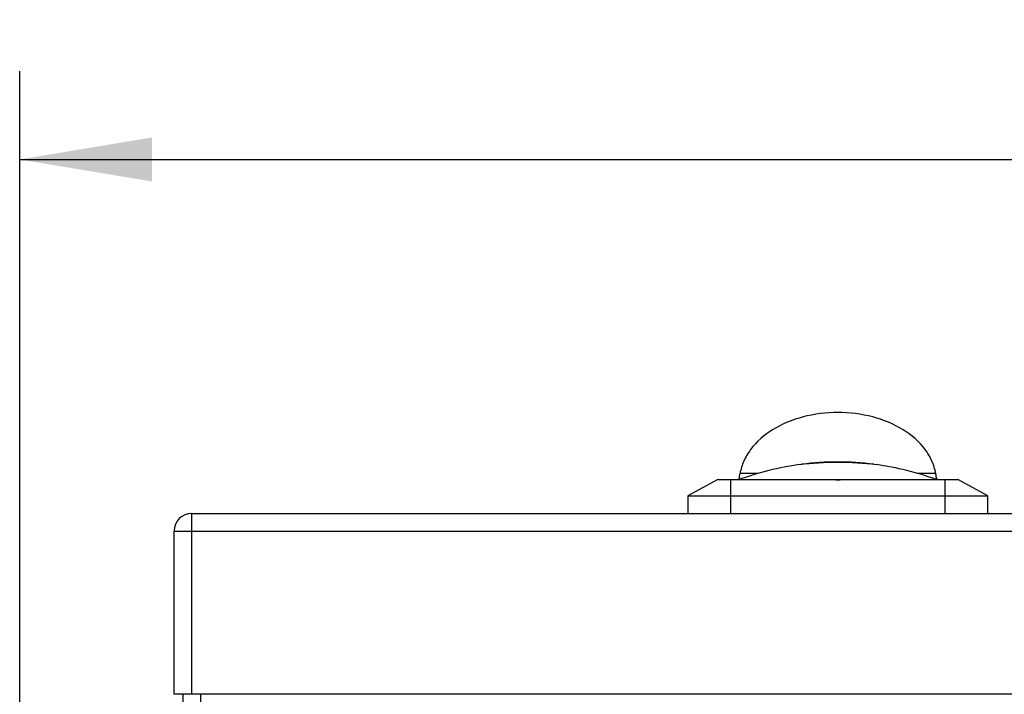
# Model space of a CAD drawing. Header units: millimetres. Extents: x 10 to 584, y 4 to 410.
# Tile 14 of 57: x 136 to 158, y 156 to 171. Entities that reach past the tile are written whole.
import ezdxf

# ---------------------------------------------------------------- set-up
doc = ezdxf.new("R2010")
doc.units = ezdxf.units.MM
doc.header["$LTSCALE"] = 32.67
doc.layers.get('0').update_dxf_attribs({"linetype": 'CONTINUOUS'})
doc.styles.get("Standard").update_dxf_attribs({"font": 'txt', "width": 0.8})
doc.dimstyles.new('DIMSTYLE_1', dxfattribs={"dimtxt": 2.5, "dimasz": 3, "dimexe": 2, "dimexo": 1.5, "dimtad": 1, "dimlfac": 5, "dimzin": 0, "dimdsep": 46, "dimtxsty": 'Standard', "dimblk": '_FILLED', "dimblk1": '_FILLED', "dimblk2": '_FILLED', "dimcen": 0.09, "dimadec": 0, "dimazin": 0, "dimtp": 0.01, "dimtm": 0.01, "dimtfac": 1, "dimtofl": 0, "dimtmove": 0, "dimatfit": 3, "dimldrblk": '_FILLED', "dimfxl": 1, "dimtolj": 1, "dimtzin": 0, "dimarcsym": 0})

# ---------------------------------------------------------------- blocks, each defined once
blk = doc.blocks.new('_FILLED')
at = {"color": 0, "linetype": 'ByBlock'}
blk.add_solid([(0, 0), (-1, 0.1667), (-1, -0.1667)], dxfattribs=at)
blk = doc.blocks.new('*D1')
at = {"color": 2, "linetype": 'Continuous', "transparency": 16777216}
for p, q in [((135.558, 147.441), (135.558, 169.714)), ((235.158, 148.241), (235.158, 169.714)), ((135.558, 167.714), (185.358, 167.714)), ((235.158, 167.714), (185.358, 167.714))]:
    blk.add_line(p, q, dxfattribs=at)
at = {"color": 2, "linetype": 'Continuous', "transparency": 16777216, "xscale": 3, "yscale": 3, "zscale": 3, "rotation": 180}
blk.add_blockref('_FILLED', (135.558, 167.714), dxfattribs=at)
at = {"color": 2, "linetype": 'Continuous', "transparency": 16777216, "xscale": 3, "yscale": 3, "zscale": 3}
blk.add_blockref('_FILLED', (235.158, 167.714), dxfattribs=at)
at = {"color": 2, "linetype": 'Continuous', "transparency": 16777216, "insert": (185.358, 170.839), "char_height": 2.5, "width": 12, "attachment_point": 2, "line_spacing_factor": 0.9}
blk.add_mtext('498.00', dxfattribs=at)

msp = doc.modelspace()

# ---------------------------------------------------------------- linework, layer by layer
at = {"color": 7, "linetype": 'Continuous'}
for p, q in [((152.3039, 160.598), (151.889, 160.598)), ((156.3261, 160.598), (155.9112, 160.598)), ((151.3876, 160.4557), (150.7076, 160.0914)), ((151.3876, 160.4557), (156.8276, 160.4557)), ((151.679, 159.6907), (151.679, 160.4557)), ((151.8733, 160.4866), (151.8739, 160.4928)), ((151.8733, 160.4557), (151.8733, 160.4866)), ((156.3418, 160.4866), (156.3413, 160.4928)), ((156.3418, 160.4866), (156.3418, 160.4557)), ((156.5361, 160.4557), (156.5361, 159.6907)), ((157.5076, 160.0914), (156.8276, 160.4557)), ((150.7076, 160.0914), (150.7076, 159.6907)), ((150.7076, 160.0914), (157.5076, 160.0914)), ((157.5076, 159.6907), (157.5076, 160.0914)), ((139.4576, 155.5907), (139.4576, 159.6907)), ((139.4576, 159.6907), (231.4576, 159.6907)), ((139.0576, 155.5907), (139.0576, 159.2907)), ((139.0576, 159.2907), (231.8576, 159.2907)), ((231.8576, 155.5907), (139.0576, 155.5907)), ((139.2576, 155.5907), (139.2576, 154.9907))]:
    msp.add_line(p, q, dxfattribs=at)
at = {"color": 3, "linetype": 'Continuous'}
msp.add_line((139.6576, 155.5907), (139.6576, 155.3907), dxfattribs=at)
at = {"color": 7, "linetype": 'Continuous'}
for centre, radius, start, end in [((154.1076, 154.4157), 6.44, 97.76512, 110.30006), ((154.1076, 154.4157), 6.44, 82.71668, 97.35577), ((154.1076, 154.4157), 6.44, 69.69994, 82.23488), ((152.5787, 160.425), 0.7081, 173.80965, 174.51056), ((155.6236, 160.4235), 0.721, 5.50979, 6.18333), ((139.4576, 159.2907), 0.4, 90, 180)]:
    msp.add_arc(centre, radius, start, end, dxfattribs=at)
msp.add_ellipse((154.1076, 160.872), major_axis=(0.7832, 0), ratio=0.5357143, start_param=-1.6953915, end_param=-1.4462012, dxfattribs=at)
for points, knots in [([(154.1076, 161.9755), (153.842, 161.9766), (153.324, 161.9137), (152.6323, 161.6328), (152.1847, 161.2501), (151.966, 160.8859), (151.9059, 160.6937), (151.889, 160.598)], [0, 0, 0, 0, 0.2835585, 0.549825, 0.7875482, 0.8962825, 1, 1, 1, 1]), ([(156.3261, 160.598), (156.3093, 160.6937), (156.2491, 160.8859), (156.0305, 161.2501), (155.5828, 161.6328), (154.8911, 161.9137), (154.3731, 161.9766), (154.1076, 161.9755)], [0, 0, 0, 0, 0.1037175, 0.2124518, 0.450175, 0.7164416, 1, 1, 1, 1]), ([(153.2374, 160.7967), (153.5254, 160.8359), (154.1076, 160.8677), (154.6897, 160.8359), (154.9777, 160.7967)], [0, 0, 0, 0, 0.499991, 1, 1, 1, 1]), ([(151.8747, 160.5013), (151.8754, 160.5079), (151.8793, 160.5402), (151.8845, 160.5724), (151.889, 160.598)], [0, 0, 0, 0, 0.2020836, 1, 1, 1, 1]), ([(156.3404, 160.5011), (156.3397, 160.5077), (156.3358, 160.5401), (156.3306, 160.5723), (156.3261, 160.598)], [0, 0, 0, 0, 0.2018583, 1, 1, 1, 1])]:
    msp.add_open_spline(points, degree=3, knots=knots, dxfattribs=at)

# ---------------------------------------------------------------- dimensions: what is measured, and where the dimension line sits
at = {"color": 2, "linetype": 'Continuous'}
dim = msp.add_linear_dim(base=(235.1576, 167.7138), p1=(135.5576, 145.9407), p2=(235.1576, 146.7407), dimstyle='DIMSTYLE_1', dxfattribs=at)
dim.commit()
dim.dimension.update_dxf_attribs({"geometry": '*D1', "text_midpoint": (185.3576, 167.7138), "dimtype": 160})

doc.saveas('drawing.dxf')
